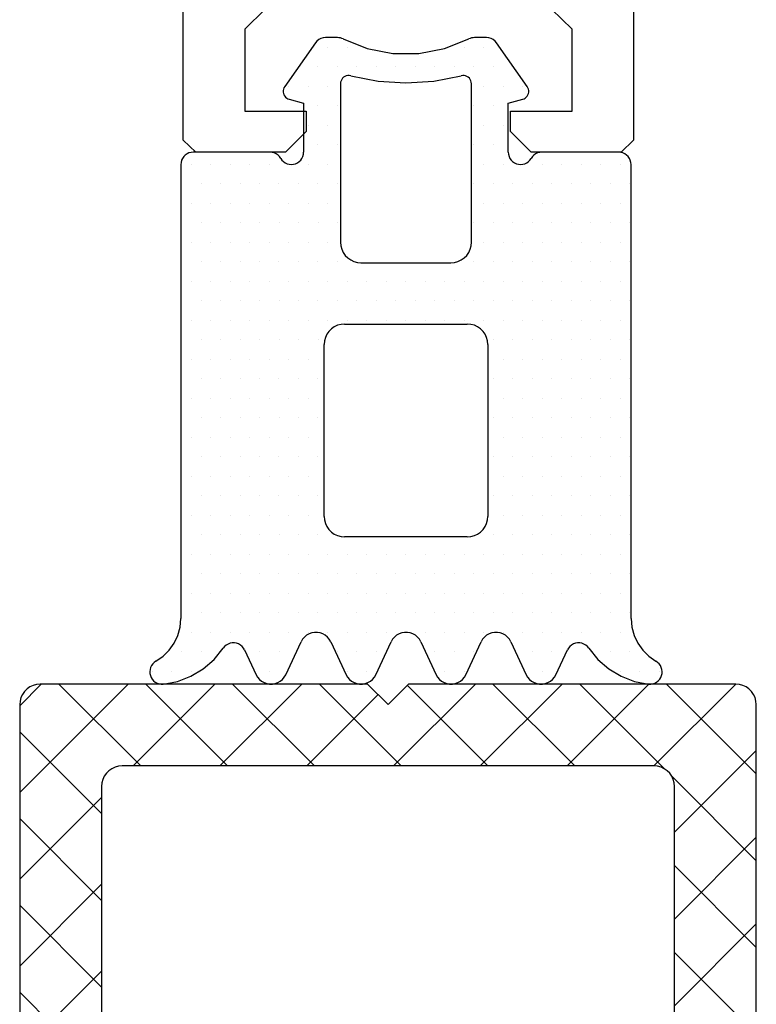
# Model space of a CAD drawing. Extents: x 4615668 to 9294084, y 5325188 to 10688993.
# Tile 71 of 256: x 4635355.02 to 4635356.82, y 5331516.97 to 5331519.37. Entities that reach past the tile are written whole.
import ezdxf

# ---------------------------------------------------------------- set-up
doc = ezdxf.new("R2010")
doc.units = 0
doc.header["$MEASUREMENT"] = 0
doc.layers.add('CrossSectionsGums', color=7, linetype='Continuous')
doc.layers.add('CrossSectionsProfils', color=7, linetype='Continuous')

# ---------------------------------------------------------------- blocks, each defined once
blk = doc.blocks.new('K43_0482_X', base_point=(52.501, 1020))
at = {"layer": 'CrossSectionsProfils', "flags": 128}
for points in [[(27.50003, 1104.498), (27.50003, 1020.29689), (27.80453, 1020.00288), (29.99907, 1020.00288), (30.50308, 1020.50689), (30.50308, 1021.0004), (29.00156, 1021.0004), (29.00156, 1023.00594), (29.50556, 1023.49945)], [(36.4987, 1023.49945), (37.00271, 1023.00594), (37.00271, 1021.0004), (35.50118, 1021.0004), (35.50118, 1020.50689), (36.00519, 1020.00288), (38.19973, 1020.00288), (38.50424, 1020.29689), (38.50424, 1024.49697)]]:
    blk.add_lwpolyline(points, dxfattribs=at)
blk = doc.blocks.new('Hatch71798', base_point=(5314.212, 636.113))
at = {"layer": 'CrossSectionsGums', "color": 252, "true_color": 0x848484}
for p, q in [((6274.606, 648.794), (6274.606, 648.794)), ((6275.083, 648.794), (6275.083, 648.794)), ((6275.559, 648.794), (6275.559, 648.794)), ((6277.464, 648.794), (6277.464, 648.794)), ((6279.369, 648.794), (6279.369, 648.794)), ((6279.845, 648.794), (6279.845, 648.794)), ((6281.75, 648.794), (6281.75, 648.794)), ((6282.227, 648.794), (6282.227, 648.794)), ((6284.131, 648.794), (6284.131, 648.794)), ((6286.037, 648.794), (6286.037, 648.794)), ((6286.513, 648.794), (6286.513, 648.794)), ((6286.989, 648.794), (6286.989, 648.794)), ((6275.321, 648.318), (6275.321, 648.318)), ((6275.797, 648.318), (6275.797, 648.318)), ((6277.226, 648.318), (6277.226, 648.318)), ((6277.702, 648.318), (6277.702, 648.318)), ((6279.131, 648.318), (6279.131, 648.318)), ((6279.607, 648.318), (6279.607, 648.318)), ((6280.083, 648.318), (6280.083, 648.318)), ((6281.512, 648.318), (6281.512, 648.318)), ((6281.988, 648.318), (6281.988, 648.318)), ((6282.464, 648.318), (6282.464, 648.318)), ((6283.893, 648.318), (6283.893, 648.318)), ((6284.37, 648.318), (6284.37, 648.318)), ((6285.322, 648.318), (6285.322, 648.318)), ((6285.798, 648.318), (6285.798, 648.318)), ((6286.274, 648.318), (6286.274, 648.318)), ((6275.559, 647.841), (6275.559, 647.841)), ((6276.035, 647.841), (6276.035, 647.841)), ((6276.512, 647.841), (6276.512, 647.841)), ((6276.988, 647.841), (6276.988, 647.841)), ((6277.464, 647.841), (6277.464, 647.841)), ((6277.94, 647.841), (6277.94, 647.841)), ((6278.417, 647.841), (6278.417, 647.841)), ((6278.893, 647.841), (6278.893, 647.841)), ((6279.369, 647.841), (6279.369, 647.841)), ((6279.845, 647.841), (6279.845, 647.841)), ((6280.322, 647.841), (6280.322, 647.841)), ((6280.798, 647.841), (6280.798, 647.841)), ((6281.274, 647.841), (6281.274, 647.841)), ((6281.75, 647.841), (6281.75, 647.841)), ((6282.227, 647.841), (6282.227, 647.841)), ((6282.703, 647.841), (6282.703, 647.841)), ((6283.179, 647.841), (6283.179, 647.841)), ((6283.655, 647.841), (6283.655, 647.841)), ((6284.132, 647.841), (6284.132, 647.841)), ((6284.608, 647.841), (6284.608, 647.841)), ((6285.084, 647.841), (6285.084, 647.841)), ((6285.561, 647.841), (6285.561, 647.841)), ((6286.037, 647.841), (6286.037, 647.841)), ((6275.321, 647.365), (6275.321, 647.365)), ((6275.797, 647.365), (6275.797, 647.365)), ((6276.273, 647.365), (6276.273, 647.365)), ((6276.75, 647.365), (6276.75, 647.365)), ((6277.226, 647.365), (6277.226, 647.365)), ((6277.702, 647.365), (6277.702, 647.365)), ((6278.178, 647.365), (6278.178, 647.365)), ((6278.655, 647.365), (6278.655, 647.365)), ((6279.131, 647.365), (6279.131, 647.365)), ((6279.607, 647.365), (6279.607, 647.365)), ((6280.083, 647.365), (6280.083, 647.365)), ((6280.56, 647.365), (6280.56, 647.365)), ((6281.036, 647.365), (6281.036, 647.365)), ((6281.512, 647.365), (6281.512, 647.365)), ((6281.988, 647.365), (6281.988, 647.365)), ((6282.464, 647.365), (6282.464, 647.365)), ((6282.941, 647.365), (6282.941, 647.365)), ((6283.417, 647.365), (6283.417, 647.365)), ((6283.894, 647.365), (6283.894, 647.365)), ((6284.37, 647.365), (6284.37, 647.365)), ((6284.846, 647.365), (6284.846, 647.365)), ((6285.322, 647.365), (6285.322, 647.365)), ((6285.798, 647.365), (6285.798, 647.365)), ((6286.274, 647.365), (6286.274, 647.365)), ((6275.559, 646.889), (6275.559, 646.889)), ((6276.035, 646.889), (6276.035, 646.889)), ((6276.511, 646.889), (6276.511, 646.889)), ((6276.988, 646.889), (6276.988, 646.889)), ((6277.464, 646.889), (6277.464, 646.889)), ((6277.94, 646.889), (6277.94, 646.889)), ((6278.417, 646.889), (6278.417, 646.889)), ((6278.893, 646.889), (6278.893, 646.889)), ((6279.369, 646.889), (6279.369, 646.889)), ((6279.845, 646.889), (6279.845, 646.889)), ((6280.321, 646.889), (6280.321, 646.889)), ((6280.797, 646.889), (6280.797, 646.889)), ((6281.274, 646.889), (6281.274, 646.889)), ((6281.75, 646.889), (6281.75, 646.889)), ((6282.226, 646.889), (6282.226, 646.889)), ((6282.703, 646.889), (6282.703, 646.889)), ((6283.179, 646.889), (6283.179, 646.889)), ((6283.655, 646.889), (6283.655, 646.889)), ((6284.131, 646.889), (6284.131, 646.889)), ((6284.607, 646.889), (6284.607, 646.889)), ((6285.084, 646.889), (6285.084, 646.889)), ((6285.56, 646.889), (6285.56, 646.889)), ((6286.036, 646.889), (6286.036, 646.889)), ((6275.321, 646.413), (6275.321, 646.413)), ((6275.797, 646.413), (6275.797, 646.413)), ((6276.273, 646.413), (6276.273, 646.413)), ((6276.75, 646.413), (6276.75, 646.413)), ((6277.226, 646.413), (6277.226, 646.413)), ((6277.702, 646.413), (6277.702, 646.413)), ((6278.179, 646.413), (6278.179, 646.413)), ((6278.655, 646.413), (6278.655, 646.413)), ((6279.131, 646.413), (6279.131, 646.413)), ((6279.607, 646.413), (6279.607, 646.413)), ((6280.083, 646.413), (6280.083, 646.413)), ((6280.56, 646.413), (6280.56, 646.413)), ((6281.036, 646.413), (6281.036, 646.413)), ((6281.512, 646.413), (6281.512, 646.413)), ((6281.988, 646.413), (6281.988, 646.413)), ((6282.465, 646.413), (6282.465, 646.413)), ((6282.941, 646.413), (6282.941, 646.413)), ((6283.417, 646.413), (6283.417, 646.413)), ((6283.894, 646.413), (6283.894, 646.413)), ((6284.37, 646.413), (6284.37, 646.413)), ((6284.846, 646.413), (6284.846, 646.413)), ((6285.322, 646.413), (6285.322, 646.413)), ((6285.798, 646.413), (6285.798, 646.413)), ((6286.275, 646.413), (6286.275, 646.413)), ((6275.559, 645.936), (6275.559, 645.936)), ((6276.035, 645.936), (6276.035, 645.936)), ((6276.512, 645.936), (6276.512, 645.936)), ((6276.988, 645.936), (6276.988, 645.936)), ((6277.464, 645.936), (6277.464, 645.936)), ((6277.94, 645.936), (6277.94, 645.936)), ((6278.417, 645.936), (6278.417, 645.936)), ((6278.893, 645.936), (6278.893, 645.936)), ((6279.369, 645.936), (6279.369, 645.936)), ((6279.845, 645.936), (6279.845, 645.936)), ((6280.321, 645.936), (6280.321, 645.936)), ((6280.798, 645.936), (6280.798, 645.936)), ((6281.274, 645.936), (6281.274, 645.936)), ((6281.75, 645.936), (6281.75, 645.936)), ((6282.227, 645.936), (6282.227, 645.936)), ((6282.703, 645.936), (6282.703, 645.936)), ((6283.179, 645.936), (6283.179, 645.936)), ((6283.655, 645.936), (6283.655, 645.936)), ((6284.131, 645.936), (6284.131, 645.936)), ((6284.608, 645.936), (6284.608, 645.936)), ((6285.084, 645.936), (6285.084, 645.936)), ((6285.56, 645.936), (6285.56, 645.936)), ((6286.037, 645.936), (6286.037, 645.936)), ((6275.321, 645.46), (6275.321, 645.46)), ((6275.797, 645.46), (6275.797, 645.46)), ((6276.273, 645.46), (6276.273, 645.46)), ((6276.75, 645.46), (6276.75, 645.46)), ((6277.226, 645.46), (6277.226, 645.46)), ((6277.702, 645.46), (6277.702, 645.46)), ((6278.178, 645.46), (6278.178, 645.46)), ((6278.654, 645.46), (6278.654, 645.46)), ((6282.941, 645.46), (6282.941, 645.46)), ((6283.417, 645.46), (6283.417, 645.46)), ((6283.893, 645.46), (6283.893, 645.46)), ((6284.37, 645.46), (6284.37, 645.46)), ((6284.846, 645.46), (6284.846, 645.46)), ((6285.322, 645.46), (6285.322, 645.46)), ((6285.798, 645.46), (6285.798, 645.46)), ((6286.274, 645.46), (6286.274, 645.46)), ((6275.559, 644.984), (6275.559, 644.984)), ((6276.036, 644.984), (6276.036, 644.984)), ((6276.512, 644.984), (6276.512, 644.984)), ((6276.988, 644.984), (6276.988, 644.984)), ((6277.464, 644.984), (6277.464, 644.984)), ((6277.94, 644.984), (6277.94, 644.984)), ((6278.417, 644.984), (6278.417, 644.984)), ((6283.179, 644.984), (6283.179, 644.984)), ((6283.655, 644.984), (6283.655, 644.984)), ((6284.132, 644.984), (6284.132, 644.984)), ((6284.608, 644.984), (6284.608, 644.984)), ((6285.084, 644.984), (6285.084, 644.984)), ((6285.561, 644.984), (6285.561, 644.984)), ((6286.037, 644.984), (6286.037, 644.984)), ((6275.321, 644.508), (6275.321, 644.508)), ((6275.797, 644.508), (6275.797, 644.508)), ((6276.273, 644.508), (6276.273, 644.508)), ((6276.75, 644.508), (6276.75, 644.508)), ((6277.226, 644.508), (6277.226, 644.508)), ((6277.702, 644.508), (6277.702, 644.508)), ((6278.178, 644.508), (6278.178, 644.508)), ((6278.655, 644.508), (6278.655, 644.508)), ((6282.941, 644.508), (6282.941, 644.508)), ((6283.417, 644.508), (6283.417, 644.508)), ((6283.894, 644.508), (6283.894, 644.508)), ((6284.37, 644.508), (6284.37, 644.508)), ((6284.846, 644.508), (6284.846, 644.508)), ((6285.322, 644.508), (6285.322, 644.508)), ((6285.798, 644.508), (6285.798, 644.508)), ((6286.274, 644.508), (6286.274, 644.508)), ((6275.559, 644.031), (6275.559, 644.031)), ((6276.035, 644.031), (6276.035, 644.031)), ((6276.511, 644.031), (6276.511, 644.031)), ((6276.988, 644.031), (6276.988, 644.031)), ((6277.464, 644.031), (6277.464, 644.031)), ((6277.94, 644.031), (6277.94, 644.031)), ((6278.417, 644.031), (6278.417, 644.031)), ((6283.179, 644.031), (6283.179, 644.031)), ((6283.655, 644.031), (6283.655, 644.031)), ((6284.131, 644.031), (6284.131, 644.031)), ((6284.607, 644.031), (6284.607, 644.031)), ((6285.084, 644.031), (6285.084, 644.031)), ((6285.56, 644.031), (6285.56, 644.031)), ((6286.036, 644.031), (6286.036, 644.031)), ((6275.321, 643.555), (6275.321, 643.555)), ((6275.797, 643.555), (6275.797, 643.555)), ((6276.273, 643.555), (6276.273, 643.555)), ((6276.75, 643.555), (6276.75, 643.555)), ((6277.226, 643.555), (6277.226, 643.555)), ((6277.702, 643.555), (6277.702, 643.555)), ((6278.179, 643.555), (6278.179, 643.555)), ((6278.655, 643.555), (6278.655, 643.555)), ((6282.941, 643.555), (6282.941, 643.555)), ((6283.417, 643.555), (6283.417, 643.555)), ((6283.894, 643.555), (6283.894, 643.555)), ((6284.37, 643.555), (6284.37, 643.555)), ((6284.846, 643.555), (6284.846, 643.555)), ((6285.322, 643.555), (6285.322, 643.555)), ((6285.798, 643.555), (6285.798, 643.555)), ((6286.275, 643.555), (6286.275, 643.555)), ((6275.559, 643.079), (6275.559, 643.079)), ((6276.035, 643.079), (6276.035, 643.079)), ((6276.512, 643.079), (6276.512, 643.079)), ((6276.988, 643.079), (6276.988, 643.079)), ((6277.464, 643.079), (6277.464, 643.079)), ((6277.94, 643.079), (6277.94, 643.079)), ((6278.417, 643.079), (6278.417, 643.079)), ((6283.179, 643.079), (6283.179, 643.079)), ((6283.655, 643.079), (6283.655, 643.079)), ((6284.131, 643.079), (6284.131, 643.079)), ((6284.608, 643.079), (6284.608, 643.079)), ((6285.084, 643.079), (6285.084, 643.079)), ((6285.56, 643.079), (6285.56, 643.079)), ((6286.037, 643.079), (6286.037, 643.079)), ((6275.321, 642.603), (6275.321, 642.603)), ((6275.797, 642.603), (6275.797, 642.603)), ((6276.273, 642.603), (6276.273, 642.603)), ((6276.75, 642.603), (6276.75, 642.603)), ((6277.226, 642.603), (6277.226, 642.603)), ((6277.702, 642.603), (6277.702, 642.603)), ((6278.178, 642.603), (6278.178, 642.603)), ((6278.654, 642.603), (6278.654, 642.603)), ((6282.941, 642.603), (6282.941, 642.603)), ((6283.417, 642.603), (6283.417, 642.603)), ((6283.893, 642.603), (6283.893, 642.603)), ((6284.37, 642.603), (6284.37, 642.603)), ((6284.846, 642.603), (6284.846, 642.603)), ((6285.322, 642.603), (6285.322, 642.603)), ((6285.798, 642.603), (6285.798, 642.603)), ((6286.274, 642.603), (6286.274, 642.603)), ((6275.559, 642.126), (6275.559, 642.126)), ((6276.035, 642.126), (6276.035, 642.126)), ((6276.511, 642.126), (6276.511, 642.126)), ((6276.987, 642.126), (6276.987, 642.126)), ((6277.464, 642.126), (6277.464, 642.126)), ((6277.94, 642.126), (6277.94, 642.126)), ((6278.416, 642.126), (6278.416, 642.126)), ((6283.179, 642.126), (6283.179, 642.126)), ((6283.655, 642.126), (6283.655, 642.126)), ((6284.131, 642.126), (6284.131, 642.126)), ((6284.607, 642.126), (6284.607, 642.126)), ((6285.083, 642.126), (6285.083, 642.126)), ((6285.56, 642.126), (6285.56, 642.126)), ((6286.036, 642.126), (6286.036, 642.126)), ((6275.321, 641.65), (6275.321, 641.65)), ((6275.797, 641.65), (6275.797, 641.65)), ((6276.273, 641.65), (6276.273, 641.65)), ((6276.75, 641.65), (6276.75, 641.65)), ((6277.226, 641.65), (6277.226, 641.65)), ((6277.702, 641.65), (6277.702, 641.65)), ((6278.178, 641.65), (6278.178, 641.65)), ((6278.655, 641.65), (6278.655, 641.65)), ((6282.941, 641.65), (6282.941, 641.65)), ((6283.417, 641.65), (6283.417, 641.65)), ((6283.894, 641.65), (6283.894, 641.65)), ((6284.37, 641.65), (6284.37, 641.65)), ((6284.846, 641.65), (6284.846, 641.65)), ((6285.322, 641.65), (6285.322, 641.65)), ((6285.798, 641.65), (6285.798, 641.65)), ((6286.275, 641.65), (6286.275, 641.65)), ((6275.559, 641.174), (6275.559, 641.174)), ((6276.035, 641.174), (6276.035, 641.174)), ((6276.511, 641.174), (6276.511, 641.174)), ((6276.988, 641.174), (6276.988, 641.174)), ((6277.464, 641.174), (6277.464, 641.174)), ((6277.94, 641.174), (6277.94, 641.174)), ((6278.417, 641.174), (6278.417, 641.174)), ((6283.179, 641.174), (6283.179, 641.174)), ((6283.655, 641.174), (6283.655, 641.174)), ((6284.131, 641.174), (6284.131, 641.174)), ((6284.607, 641.174), (6284.607, 641.174)), ((6285.084, 641.174), (6285.084, 641.174)), ((6285.56, 641.174), (6285.56, 641.174)), ((6286.037, 641.174), (6286.037, 641.174)), ((6275.321, 640.698), (6275.321, 640.698)), ((6275.797, 640.698), (6275.797, 640.698)), ((6276.273, 640.698), (6276.273, 640.698)), ((6276.75, 640.698), (6276.75, 640.698)), ((6277.226, 640.698), (6277.226, 640.698)), ((6277.702, 640.698), (6277.702, 640.698)), ((6278.178, 640.698), (6278.178, 640.698)), ((6278.654, 640.698), (6278.654, 640.698)), ((6282.94, 640.698), (6282.94, 640.698)), ((6283.417, 640.698), (6283.417, 640.698)), ((6283.893, 640.698), (6283.893, 640.698)), ((6284.369, 640.698), (6284.369, 640.698)), ((6284.846, 640.698), (6284.846, 640.698)), ((6285.322, 640.698), (6285.322, 640.698)), ((6285.798, 640.698), (6285.798, 640.698)), ((6286.274, 640.698), (6286.274, 640.698)), ((6275.559, 640.221), (6275.559, 640.221)), ((6276.035, 640.221), (6276.035, 640.221)), ((6276.512, 640.221), (6276.512, 640.221)), ((6276.988, 640.221), (6276.988, 640.221)), ((6277.464, 640.221), (6277.464, 640.221)), ((6277.94, 640.221), (6277.94, 640.221)), ((6278.417, 640.221), (6278.417, 640.221)), ((6278.893, 640.221), (6278.893, 640.221)), ((6279.369, 640.221), (6279.369, 640.221)), ((6279.845, 640.221), (6279.845, 640.221)), ((6280.322, 640.221), (6280.322, 640.221)), ((6280.798, 640.221), (6280.798, 640.221)), ((6281.274, 640.221), (6281.274, 640.221)), ((6281.75, 640.221), (6281.75, 640.221)), ((6282.227, 640.221), (6282.227, 640.221)), ((6282.703, 640.221), (6282.703, 640.221)), ((6283.179, 640.221), (6283.179, 640.221)), ((6283.655, 640.221), (6283.655, 640.221)), ((6284.131, 640.221), (6284.131, 640.221)), ((6284.608, 640.221), (6284.608, 640.221)), ((6285.084, 640.221), (6285.084, 640.221)), ((6285.561, 640.221), (6285.561, 640.221)), ((6286.037, 640.221), (6286.037, 640.221)), ((6275.321, 639.745), (6275.321, 639.745)), ((6275.797, 639.745), (6275.797, 639.745)), ((6276.273, 639.745), (6276.273, 639.745)), ((6276.75, 639.745), (6276.75, 639.745)), ((6277.226, 639.745), (6277.226, 639.745)), ((6277.702, 639.745), (6277.702, 639.745)), ((6278.178, 639.745), (6278.178, 639.745)), ((6278.654, 639.745), (6278.654, 639.745)), ((6279.131, 639.745), (6279.131, 639.745)), ((6279.607, 639.745), (6279.607, 639.745)), ((6280.083, 639.745), (6280.083, 639.745)), ((6280.56, 639.745), (6280.56, 639.745)), ((6281.036, 639.745), (6281.036, 639.745)), ((6281.512, 639.745), (6281.512, 639.745)), ((6281.988, 639.745), (6281.988, 639.745)), ((6282.464, 639.745), (6282.464, 639.745)), ((6282.941, 639.745), (6282.941, 639.745)), ((6283.417, 639.745), (6283.417, 639.745)), ((6283.893, 639.745), (6283.893, 639.745)), ((6284.37, 639.745), (6284.37, 639.745)), ((6284.846, 639.745), (6284.846, 639.745)), ((6285.322, 639.745), (6285.322, 639.745)), ((6285.798, 639.745), (6285.798, 639.745)), ((6286.274, 639.745), (6286.274, 639.745)), ((6275.559, 639.269), (6275.559, 639.269)), ((6276.035, 639.269), (6276.035, 639.269)), ((6276.511, 639.269), (6276.511, 639.269)), ((6276.987, 639.269), (6276.987, 639.269)), ((6277.464, 639.269), (6277.464, 639.269)), ((6277.94, 639.269), (6277.94, 639.269)), ((6278.416, 639.269), (6278.416, 639.269)), ((6278.893, 639.269), (6278.893, 639.269)), ((6279.369, 639.269), (6279.369, 639.269)), ((6279.845, 639.269), (6279.845, 639.269)), ((6280.321, 639.269), (6280.321, 639.269)), ((6280.797, 639.269), (6280.797, 639.269)), ((6281.274, 639.269), (6281.274, 639.269)), ((6281.75, 639.269), (6281.75, 639.269)), ((6282.226, 639.269), (6282.226, 639.269)), ((6282.703, 639.269), (6282.703, 639.269)), ((6283.179, 639.269), (6283.179, 639.269)), ((6283.655, 639.269), (6283.655, 639.269)), ((6284.131, 639.269), (6284.131, 639.269)), ((6284.607, 639.269), (6284.607, 639.269)), ((6285.084, 639.269), (6285.084, 639.269)), ((6285.56, 639.269), (6285.56, 639.269)), ((6286.036, 639.269), (6286.036, 639.269)), ((6275.321, 638.793), (6275.321, 638.793)), ((6275.797, 638.793), (6275.797, 638.793)), ((6276.273, 638.793), (6276.273, 638.793)), ((6276.75, 638.793), (6276.75, 638.793)), ((6277.226, 638.793), (6277.226, 638.793)), ((6277.702, 638.793), (6277.702, 638.793)), ((6278.178, 638.793), (6278.178, 638.793)), ((6278.655, 638.793), (6278.655, 638.793)), ((6279.131, 638.793), (6279.131, 638.793)), ((6282.465, 638.793), (6282.465, 638.793)), ((6282.941, 638.793), (6282.941, 638.793)), ((6283.417, 638.793), (6283.417, 638.793)), ((6283.894, 638.793), (6283.894, 638.793)), ((6284.37, 638.793), (6284.37, 638.793)), ((6284.846, 638.793), (6284.846, 638.793)), ((6285.322, 638.793), (6285.322, 638.793)), ((6285.798, 638.793), (6285.798, 638.793)), ((6286.275, 638.793), (6286.275, 638.793)), ((6275.559, 638.316), (6275.559, 638.316)), ((6276.035, 638.316), (6276.035, 638.316)), ((6276.511, 638.316), (6276.511, 638.316)), ((6276.988, 638.316), (6276.988, 638.316)), ((6277.464, 638.316), (6277.464, 638.316)), ((6277.94, 638.316), (6277.94, 638.316)), ((6278.417, 638.316), (6278.417, 638.316)), ((6278.893, 638.316), (6278.893, 638.316)), ((6282.703, 638.316), (6282.703, 638.316)), ((6283.179, 638.316), (6283.179, 638.316)), ((6283.655, 638.316), (6283.655, 638.316)), ((6284.131, 638.316), (6284.131, 638.316)), ((6284.608, 638.316), (6284.608, 638.316)), ((6285.084, 638.316), (6285.084, 638.316)), ((6285.56, 638.316), (6285.56, 638.316)), ((6286.037, 638.316), (6286.037, 638.316)), ((6275.321, 637.84), (6275.321, 637.84)), ((6275.797, 637.84), (6275.797, 637.84)), ((6276.273, 637.84), (6276.273, 637.84)), ((6276.75, 637.84), (6276.75, 637.84)), ((6277.226, 637.84), (6277.226, 637.84)), ((6277.702, 637.84), (6277.702, 637.84)), ((6278.178, 637.84), (6278.178, 637.84)), ((6278.654, 637.84), (6278.654, 637.84)), ((6279.131, 637.84), (6279.131, 637.84)), ((6282.464, 637.84), (6282.464, 637.84)), ((6282.94, 637.84), (6282.94, 637.84)), ((6283.417, 637.84), (6283.417, 637.84)), ((6283.893, 637.84), (6283.893, 637.84)), ((6284.37, 637.84), (6284.37, 637.84)), ((6284.846, 637.84), (6284.846, 637.84)), ((6285.322, 637.84), (6285.322, 637.84)), ((6285.798, 637.84), (6285.798, 637.84)), ((6286.274, 637.84), (6286.274, 637.84)), ((6275.559, 637.364), (6275.559, 637.364)), ((6276.035, 637.364), (6276.035, 637.364)), ((6276.512, 637.364), (6276.512, 637.364)), ((6276.988, 637.364), (6276.988, 637.364)), ((6277.464, 637.364), (6277.464, 637.364)), ((6277.94, 637.364), (6277.94, 637.364)), ((6278.417, 637.364), (6278.417, 637.364)), ((6278.893, 637.364), (6278.893, 637.364)), ((6282.703, 637.364), (6282.703, 637.364)), ((6283.179, 637.364), (6283.179, 637.364)), ((6283.655, 637.364), (6283.655, 637.364)), ((6284.132, 637.364), (6284.132, 637.364)), ((6284.608, 637.364), (6284.608, 637.364)), ((6285.084, 637.364), (6285.084, 637.364)), ((6285.561, 637.364), (6285.561, 637.364)), ((6286.037, 637.364), (6286.037, 637.364)), ((6275.321, 636.888), (6275.321, 636.888)), ((6275.797, 636.888), (6275.797, 636.888)), ((6276.273, 636.888), (6276.273, 636.888)), ((6276.75, 636.888), (6276.75, 636.888)), ((6277.226, 636.888), (6277.226, 636.888)), ((6277.702, 636.888), (6277.702, 636.888)), ((6278.178, 636.888), (6278.178, 636.888)), ((6278.655, 636.888), (6278.655, 636.888)), ((6279.131, 636.888), (6279.131, 636.888)), ((6282.464, 636.888), (6282.464, 636.888)), ((6282.941, 636.888), (6282.941, 636.888)), ((6283.417, 636.888), (6283.417, 636.888)), ((6283.894, 636.888), (6283.894, 636.888)), ((6284.37, 636.888), (6284.37, 636.888)), ((6284.846, 636.888), (6284.846, 636.888)), ((6285.322, 636.888), (6285.322, 636.888)), ((6285.798, 636.888), (6285.798, 636.888)), ((6286.274, 636.888), (6286.274, 636.888)), ((6275.559, 636.411), (6275.559, 636.411)), ((6276.035, 636.411), (6276.035, 636.411)), ((6276.511, 636.411), (6276.511, 636.411)), ((6276.987, 636.411), (6276.987, 636.411)), ((6277.464, 636.411), (6277.464, 636.411)), ((6277.94, 636.411), (6277.94, 636.411)), ((6278.417, 636.411), (6278.417, 636.411)), ((6278.893, 636.411), (6278.893, 636.411)), ((6282.703, 636.411), (6282.703, 636.411)), ((6283.179, 636.411), (6283.179, 636.411)), ((6283.655, 636.411), (6283.655, 636.411)), ((6284.131, 636.411), (6284.131, 636.411)), ((6284.607, 636.411), (6284.607, 636.411)), ((6285.084, 636.411), (6285.084, 636.411)), ((6285.56, 636.411), (6285.56, 636.411)), ((6286.036, 636.411), (6286.036, 636.411)), ((6278.655, 635.935), (6278.655, 635.935)), ((6279.131, 635.935), (6279.131, 635.935)), ((6282.465, 635.935), (6282.465, 635.935)), ((6282.941, 635.935), (6282.941, 635.935)), ((6278.417, 635.459), (6278.417, 635.459)), ((6278.893, 635.459), (6278.893, 635.459)), ((6282.703, 635.459), (6282.703, 635.459)), ((6283.179, 635.459), (6283.179, 635.459)), ((6278.654, 634.983), (6278.654, 634.983)), ((6279.131, 634.983), (6279.131, 634.983)), ((6282.464, 634.983), (6282.464, 634.983)), ((6282.941, 634.983), (6282.941, 634.983)), ((6277.94, 634.506), (6277.94, 634.506)), ((6278.417, 634.506), (6278.417, 634.506)), ((6278.893, 634.506), (6278.893, 634.506)), ((6282.703, 634.506), (6282.703, 634.506)), ((6283.179, 634.506), (6283.179, 634.506)), ((6283.655, 634.506), (6283.655, 634.506)), ((6278.178, 634.03), (6278.178, 634.03)), ((6278.655, 634.03), (6278.655, 634.03)), ((6279.131, 634.03), (6279.131, 634.03)), ((6279.607, 634.03), (6279.607, 634.03)), ((6280.083, 634.03), (6280.083, 634.03)), ((6280.56, 634.03), (6280.56, 634.03)), ((6281.036, 634.03), (6281.036, 634.03)), ((6281.512, 634.03), (6281.512, 634.03)), ((6281.988, 634.03), (6281.988, 634.03)), ((6282.465, 634.03), (6282.465, 634.03)), ((6282.941, 634.03), (6282.941, 634.03)), ((6283.417, 634.03), (6283.417, 634.03)), ((6278.893, 633.554), (6278.893, 633.554)), ((6279.369, 633.554), (6279.369, 633.554)), ((6282.227, 633.554), (6282.227, 633.554)), ((6282.703, 633.554), (6282.703, 633.554))]:
    blk.add_line(p, q, dxfattribs=at)
blk = doc.blocks.new('120489', base_point=(6275.231, 636.113))
at = {"layer": 'CrossSectionsGums', "color": 1}
for p, q in [((6274.591, 648.994), (6274.564, 648.951)), ((6274.626, 649.032), (6274.591, 648.994)), ((6274.666, 649.064), (6274.626, 649.032)), ((6274.711, 649.088), (6274.666, 649.064)), ((6274.759, 649.104), (6274.711, 649.088)), ((6274.809, 649.112), (6274.759, 649.104)), ((6274.86, 649.112), (6274.809, 649.112)), ((6275.206, 649.047), (6274.86, 649.112)), ((6275.536, 648.922), (6275.206, 649.047)), ((6277.209, 648.996), (6277.164, 648.943)), ((6277.262, 649.041), (6277.209, 648.996)), ((6277.322, 649.076), (6277.262, 649.041)), ((6277.388, 649.1), (6277.322, 649.076)), ((6277.456, 649.112), (6277.388, 649.1)), ((6277.526, 649.112), (6277.456, 649.112)), ((6277.595, 649.1), (6277.526, 649.112)), ((6277.66, 649.076), (6277.595, 649.1)), ((6277.721, 649.041), (6277.66, 649.076)), ((6277.774, 648.996), (6277.721, 649.041)), ((6277.819, 648.942), (6277.774, 648.996)), ((6279.409, 648.996), (6279.364, 648.942)), ((6279.462, 649.041), (6279.409, 648.996)), ((6279.522, 649.076), (6279.462, 649.041)), ((6279.588, 649.1), (6279.522, 649.076)), ((6279.656, 649.112), (6279.588, 649.1)), ((6279.726, 649.112), (6279.656, 649.112)), ((6279.795, 649.1), (6279.726, 649.112)), ((6279.86, 649.076), (6279.795, 649.1)), ((6279.921, 649.041), (6279.86, 649.076)), ((6279.974, 648.996), (6279.921, 649.041)), ((6280.019, 648.943), (6279.974, 648.996)), ((6281.608, 648.996), (6281.564, 648.943)), ((6281.662, 649.041), (6281.608, 648.996)), ((6281.722, 649.076), (6281.662, 649.041)), ((6281.788, 649.1), (6281.722, 649.076)), ((6281.856, 649.112), (6281.788, 649.1)), ((6281.926, 649.112), (6281.856, 649.112)), ((6281.995, 649.1), (6281.926, 649.112)), ((6282.06, 649.076), (6281.995, 649.1)), ((6282.121, 649.041), (6282.06, 649.076)), ((6282.174, 648.996), (6282.121, 649.041)), ((6282.219, 648.943), (6282.174, 648.996)), ((6283.809, 648.996), (6283.764, 648.943)), ((6283.862, 649.041), (6283.809, 648.996)), ((6283.922, 649.076), (6283.862, 649.041)), ((6283.988, 649.1), (6283.922, 649.076)), ((6284.056, 649.112), (6283.988, 649.1)), ((6284.126, 649.112), (6284.056, 649.112)), ((6284.195, 649.1), (6284.126, 649.112)), ((6284.26, 649.076), (6284.195, 649.1)), ((6284.321, 649.041), (6284.26, 649.076)), ((6284.374, 648.996), (6284.321, 649.041)), ((6284.419, 648.943), (6284.374, 648.996)), ((6286.376, 649.047), (6286.047, 648.922)), ((6286.723, 649.112), (6286.376, 649.047)), ((6286.774, 649.112), (6286.723, 649.112)), ((6286.824, 649.104), (6286.774, 649.112)), ((6286.872, 649.088), (6286.824, 649.104)), ((6286.917, 649.064), (6286.872, 649.088)), ((6286.957, 649.032), (6286.917, 649.064)), ((6286.991, 648.994), (6286.957, 649.032)), ((6287.018, 648.951), (6286.991, 648.994)), ((6274.534, 648.854), (6274.531, 648.803)), ((6274.531, 648.803), (6274.537, 648.752)), ((6274.545, 648.904), (6274.534, 648.854)), ((6274.537, 648.752), (6274.552, 648.703)), ((6274.564, 648.951), (6274.545, 648.904)), ((6275.838, 648.741), (6275.536, 648.922)), ((6277.129, 648.882), (6276.846, 648.276)), ((6277.164, 648.943), (6277.129, 648.882)), ((6277.854, 648.882), (6277.819, 648.942)), ((6278.229, 648.078), (6277.854, 648.882)), ((6279.329, 648.882), (6278.954, 648.078)), ((6279.364, 648.942), (6279.329, 648.882)), ((6280.054, 648.882), (6280.019, 648.943)), ((6280.429, 648.078), (6280.054, 648.882)), ((6281.529, 648.882), (6281.154, 648.078)), ((6281.564, 648.943), (6281.529, 648.882)), ((6282.254, 648.882), (6282.219, 648.943)), ((6282.629, 648.078), (6282.254, 648.882)), ((6283.729, 648.882), (6283.354, 648.078)), ((6283.764, 648.943), (6283.729, 648.882)), ((6284.454, 648.882), (6284.419, 648.943)), ((6284.736, 648.276), (6284.454, 648.882)), ((6286.047, 648.922), (6285.745, 648.741)), ((6287.038, 648.904), (6287.018, 648.951)), ((6287.031, 648.704), (6287.046, 648.752)), ((6287.049, 648.854), (6287.038, 648.904)), ((6287.046, 648.752), (6287.052, 648.803)), ((6287.052, 648.803), (6287.049, 648.854)), ((6274.552, 648.703), (6274.574, 648.658)), ((6274.574, 648.658), (6274.604, 648.616)), ((6274.604, 648.616), (6274.641, 648.581)), ((6274.641, 648.581), (6274.683, 648.552)), ((6274.857, 648.432), (6274.683, 648.552)), ((6276.104, 648.51), (6275.838, 648.741)), ((6276.325, 648.236), (6276.104, 648.51)), ((6285.479, 648.51), (6285.257, 648.236)), ((6285.745, 648.741), (6285.479, 648.51)), ((6286.9, 648.552), (6286.726, 648.433)), ((6286.9, 648.552), (6286.942, 648.581)), ((6286.942, 648.581), (6286.978, 648.617)), ((6286.978, 648.617), (6287.008, 648.658)), ((6287.008, 648.658), (6287.031, 648.704)), ((6275.007, 648.284), (6274.857, 648.432)), ((6275.128, 648.112), (6275.007, 648.284)), ((6276.82, 648.231), (6276.846, 648.276)), ((6284.736, 648.276), (6284.763, 648.231)), ((6286.576, 648.284), (6286.455, 648.112)), ((6286.726, 648.433), (6286.576, 648.284)), ((6275.218, 647.922), (6275.128, 648.112)), ((6276.325, 648.236), (6276.358, 648.195)), ((6276.358, 648.195), (6276.398, 648.16)), ((6276.398, 648.16), (6276.444, 648.133)), ((6276.444, 648.133), (6276.493, 648.114)), ((6276.493, 648.114), (6276.545, 648.105)), ((6276.545, 648.105), (6276.598, 648.104)), ((6276.598, 648.104), (6276.65, 648.113)), ((6276.65, 648.113), (6276.699, 648.13)), ((6276.699, 648.13), (6276.745, 648.157)), ((6276.745, 648.157), (6276.786, 648.19)), ((6276.786, 648.19), (6276.82, 648.231)), ((6278.229, 648.078), (6278.264, 648.018)), ((6278.919, 648.018), (6278.954, 648.078)), ((6280.429, 648.078), (6280.463, 648.018)), ((6281.119, 648.018), (6281.154, 648.078)), ((6282.629, 648.078), (6282.664, 648.018)), ((6283.319, 648.018), (6283.354, 648.078)), ((6284.763, 648.231), (6284.797, 648.19)), ((6284.797, 648.19), (6284.837, 648.157)), ((6284.837, 648.157), (6284.883, 648.13)), ((6284.883, 648.13), (6284.933, 648.113)), ((6284.933, 648.113), (6284.985, 648.104)), ((6284.985, 648.104), (6285.038, 648.105)), ((6285.038, 648.105), (6285.09, 648.114)), ((6285.09, 648.114), (6285.139, 648.133)), ((6285.139, 648.133), (6285.184, 648.16)), ((6285.184, 648.16), (6285.224, 648.195)), ((6285.224, 648.195), (6285.257, 648.236)), ((6286.455, 648.112), (6286.365, 647.922)), ((6275.273, 647.718), (6275.218, 647.922)), ((6278.264, 648.018), (6278.309, 647.964)), ((6278.309, 647.964), (6278.362, 647.919)), ((6278.362, 647.919), (6278.422, 647.885)), ((6278.422, 647.885), (6278.488, 647.861)), ((6278.488, 647.861), (6278.556, 647.849)), ((6278.556, 647.849), (6278.626, 647.849)), ((6278.626, 647.849), (6278.695, 647.861)), ((6278.695, 647.861), (6278.76, 647.885)), ((6278.76, 647.885), (6278.821, 647.919)), ((6278.821, 647.919), (6278.874, 647.964)), ((6278.874, 647.964), (6278.919, 648.018)), ((6280.463, 648.018), (6280.508, 647.964)), ((6280.508, 647.964), (6280.562, 647.92)), ((6280.562, 647.92), (6280.622, 647.885)), ((6280.622, 647.885), (6280.688, 647.861)), ((6280.688, 647.861), (6280.756, 647.849)), ((6280.756, 647.849), (6280.826, 647.849)), ((6280.826, 647.849), (6280.895, 647.861)), ((6280.895, 647.861), (6280.96, 647.885)), ((6280.96, 647.885), (6281.021, 647.92)), ((6281.021, 647.92), (6281.074, 647.964)), ((6281.074, 647.964), (6281.119, 648.018)), ((6282.664, 648.018), (6282.709, 647.964)), ((6282.709, 647.964), (6282.762, 647.919)), ((6282.762, 647.919), (6282.822, 647.885)), ((6282.822, 647.885), (6282.888, 647.861)), ((6282.888, 647.861), (6282.956, 647.849)), ((6282.956, 647.849), (6283.026, 647.849)), ((6283.026, 647.849), (6283.095, 647.861)), ((6283.095, 647.861), (6283.16, 647.885)), ((6283.16, 647.885), (6283.221, 647.92)), ((6283.221, 647.92), (6283.274, 647.964)), ((6283.274, 647.964), (6283.319, 648.018)), ((6286.365, 647.922), (6286.31, 647.718)), ((6275.292, 647.508), (6275.273, 647.718)), ((6286.31, 647.718), (6286.292, 647.508)), ((6275.292, 647.508), (6275.292, 636.413)), ((6286.292, 636.413), (6286.292, 647.508)), ((6278.97, 645.396), (6278.908, 645.335)), ((6279.042, 645.446), (6278.97, 645.396)), ((6279.12, 645.483), (6279.042, 645.446)), ((6279.205, 645.506), (6279.12, 645.483)), ((6279.292, 645.513), (6279.205, 645.506)), ((6279.292, 645.513), (6282.292, 645.513)), ((6282.378, 645.506), (6282.292, 645.513)), ((6282.463, 645.483), (6282.378, 645.506)), ((6282.542, 645.446), (6282.463, 645.483)), ((6282.613, 645.396), (6282.542, 645.446)), ((6282.675, 645.335), (6282.613, 645.396)), ((6278.822, 645.184), (6278.799, 645.1)), ((6278.858, 645.263), (6278.822, 645.184)), ((6278.908, 645.335), (6278.858, 645.263)), ((6282.725, 645.263), (6282.675, 645.335)), ((6282.761, 645.184), (6282.725, 645.263)), ((6282.784, 645.1), (6282.761, 645.184)), ((6278.799, 645.1), (6278.792, 645.013)), ((6278.792, 640.813), (6278.792, 645.013)), ((6282.792, 645.013), (6282.784, 645.1)), ((6282.792, 645.013), (6282.792, 640.813)), ((6278.792, 640.813), (6278.799, 640.726)), ((6282.784, 640.726), (6282.792, 640.813)), ((6278.799, 640.726), (6278.822, 640.642)), ((6278.822, 640.642), (6278.858, 640.563)), ((6282.725, 640.563), (6282.761, 640.642)), ((6282.761, 640.642), (6282.784, 640.726)), ((6278.858, 640.563), (6278.908, 640.492)), ((6278.908, 640.492), (6278.97, 640.43)), ((6278.97, 640.43), (6279.042, 640.38)), ((6279.042, 640.38), (6279.12, 640.343)), ((6279.12, 640.343), (6279.205, 640.321)), ((6282.378, 640.321), (6282.463, 640.343)), ((6282.463, 640.343), (6282.542, 640.38)), ((6282.542, 640.38), (6282.613, 640.43)), ((6282.613, 640.43), (6282.675, 640.492)), ((6282.675, 640.492), (6282.725, 640.563)), ((6279.205, 640.321), (6279.292, 640.313)), ((6282.292, 640.313), (6279.292, 640.313)), ((6282.292, 640.313), (6282.378, 640.321)), ((6279.37, 638.696), (6279.308, 638.635)), ((6279.441, 638.746), (6279.37, 638.696)), ((6279.52, 638.783), (6279.441, 638.746)), ((6279.605, 638.806), (6279.52, 638.783)), ((6279.691, 638.813), (6279.605, 638.806)), ((6281.891, 638.813), (6279.691, 638.813)), ((6281.978, 638.806), (6281.891, 638.813)), ((6282.062, 638.783), (6281.978, 638.806)), ((6282.141, 638.746), (6282.062, 638.783)), ((6282.213, 638.696), (6282.141, 638.746)), ((6282.274, 638.635), (6282.213, 638.696)), ((6279.222, 638.484), (6279.199, 638.4)), ((6279.258, 638.563), (6279.222, 638.484)), ((6279.308, 638.635), (6279.258, 638.563)), ((6282.324, 638.563), (6282.274, 638.635)), ((6282.361, 638.484), (6282.324, 638.563)), ((6282.384, 638.4), (6282.361, 638.484)), ((6279.199, 638.4), (6279.191, 638.313)), ((6279.191, 638.313), (6279.191, 634.439)), ((6282.391, 638.313), (6282.384, 638.4)), ((6282.391, 634.439), (6282.391, 638.313)), ((6275.292, 636.413), (6275.296, 636.361)), ((6275.296, 636.361), (6275.31, 636.311)), ((6275.31, 636.311), (6275.332, 636.263)), ((6275.332, 636.263), (6275.362, 636.22)), ((6277.701, 636.22), (6277.731, 636.263)), ((6277.762, 636.306), (6277.732, 636.263)), ((6277.799, 636.343), (6277.762, 636.306)), ((6277.841, 636.373), (6277.799, 636.343)), ((6277.889, 636.395), (6277.841, 636.373)), ((6277.939, 636.409), (6277.889, 636.395)), ((6277.991, 636.413), (6277.939, 636.409)), ((6278.044, 636.409), (6277.991, 636.413)), ((6278.094, 636.395), (6278.044, 636.409)), ((6278.141, 636.373), (6278.094, 636.395)), ((6278.184, 636.343), (6278.141, 636.373)), ((6278.221, 636.306), (6278.184, 636.343)), ((6278.251, 636.263), (6278.221, 636.306)), ((6278.273, 636.216), (6278.251, 636.263)), ((6283.332, 636.263), (6283.31, 636.216)), ((6283.362, 636.306), (6283.332, 636.263)), ((6283.399, 636.343), (6283.362, 636.306)), ((6283.441, 636.373), (6283.399, 636.343)), ((6283.489, 636.395), (6283.441, 636.373)), ((6283.539, 636.409), (6283.489, 636.395)), ((6283.591, 636.413), (6283.539, 636.409)), ((6283.643, 636.409), (6283.591, 636.413)), ((6283.694, 636.395), (6283.643, 636.409)), ((6283.741, 636.373), (6283.694, 636.395)), ((6283.784, 636.343), (6283.741, 636.373)), ((6283.821, 636.306), (6283.784, 636.343)), ((6283.851, 636.263), (6283.821, 636.306)), ((6283.851, 636.263), (6283.881, 636.22)), ((6286.221, 636.22), (6286.251, 636.263)), ((6286.251, 636.263), (6286.273, 636.311)), ((6286.273, 636.311), (6286.287, 636.361)), ((6286.287, 636.361), (6286.292, 636.413)), ((6275.362, 636.22), (6275.399, 636.183)), ((6275.399, 636.183), (6275.441, 636.153)), ((6275.441, 636.153), (6275.489, 636.131)), ((6275.489, 636.131), (6275.539, 636.118)), ((6275.539, 636.118), (6275.591, 636.113)), ((6275.591, 636.113), (6277.472, 636.113)), ((6277.472, 636.113), (6277.524, 636.118)), ((6277.524, 636.118), (6277.574, 636.131)), ((6277.574, 636.131), (6277.622, 636.153)), ((6277.622, 636.153), (6277.664, 636.183)), ((6277.664, 636.183), (6277.701, 636.22)), ((6278.287, 636.165), (6278.273, 636.216)), ((6278.292, 636.113), (6278.287, 636.165)), ((6278.292, 636.113), (6278.292, 634.913)), ((6283.296, 636.165), (6283.292, 636.113)), ((6283.292, 634.913), (6283.292, 636.113)), ((6283.31, 636.216), (6283.296, 636.165)), ((6283.881, 636.22), (6283.918, 636.183)), ((6283.918, 636.183), (6283.961, 636.153)), ((6283.961, 636.153), (6284.008, 636.131)), ((6284.008, 636.131), (6284.059, 636.118)), ((6284.059, 636.118), (6284.111, 636.113)), ((6284.111, 636.113), (6285.991, 636.113)), ((6285.991, 636.113), (6286.043, 636.118)), ((6286.043, 636.118), (6286.094, 636.131)), ((6286.094, 636.131), (6286.141, 636.153)), ((6286.141, 636.153), (6286.184, 636.183)), ((6286.184, 636.183), (6286.221, 636.22)), ((6277.907, 634.807), (6277.877, 634.789)), ((6277.939, 634.819), (6277.907, 634.807)), ((6278.292, 634.913), (6277.939, 634.819)), ((6283.643, 634.819), (6283.292, 634.913)), ((6283.676, 634.807), (6283.643, 634.819)), ((6283.706, 634.79), (6283.676, 634.807)), ((6277.798, 634.677), (6277.792, 634.643)), ((6277.792, 634.643), (6277.792, 634.608)), ((6277.792, 634.608), (6277.798, 634.574)), ((6277.81, 634.71), (6277.798, 634.677)), ((6277.798, 634.574), (6277.81, 634.541)), ((6277.828, 634.74), (6277.81, 634.71)), ((6277.85, 634.767), (6277.828, 634.74)), ((6277.877, 634.789), (6277.85, 634.767)), ((6283.733, 634.767), (6283.706, 634.79)), ((6283.755, 634.741), (6283.733, 634.767)), ((6283.773, 634.71), (6283.755, 634.741)), ((6283.785, 634.678), (6283.773, 634.71)), ((6283.773, 634.541), (6283.785, 634.574)), ((6283.791, 634.643), (6283.785, 634.678)), ((6283.785, 634.574), (6283.791, 634.608)), ((6283.791, 634.608), (6283.791, 634.643)), ((6277.81, 634.541), (6277.828, 634.511)), ((6277.828, 634.511), (6278.577, 633.441)), ((6279.191, 634.439), (6279.195, 634.402)), ((6279.195, 634.402), (6279.205, 634.367)), ((6279.205, 634.367), (6279.221, 634.334)), ((6279.221, 634.334), (6279.242, 634.305)), ((6280.111, 634.373), (6279.441, 634.245)), ((6280.791, 634.416), (6280.111, 634.373)), ((6281.472, 634.373), (6280.791, 634.416)), ((6282.141, 634.245), (6281.472, 634.373)), ((6282.34, 634.305), (6282.362, 634.334)), ((6282.362, 634.334), (6282.378, 634.367)), ((6282.378, 634.367), (6282.388, 634.402)), ((6282.388, 634.402), (6282.391, 634.439)), ((6283.006, 633.441), (6283.755, 634.511)), ((6283.755, 634.511), (6283.773, 634.541)), ((6279.242, 634.305), (6279.269, 634.28)), ((6279.269, 634.28), (6279.3, 634.261)), ((6279.3, 634.261), (6279.333, 634.247)), ((6279.333, 634.247), (6279.369, 634.24)), ((6279.369, 634.24), (6279.405, 634.239)), ((6279.405, 634.239), (6279.441, 634.245)), ((6282.141, 634.245), (6282.177, 634.239)), ((6282.177, 634.239), (6282.213, 634.24)), ((6282.213, 634.24), (6282.249, 634.247)), ((6282.249, 634.247), (6282.283, 634.261)), ((6282.283, 634.261), (6282.314, 634.28)), ((6282.314, 634.28), (6282.34, 634.305)), ((6280.473, 633.698), (6279.846, 633.579)), ((6281.11, 633.698), (6280.473, 633.698)), ((6281.736, 633.579), (6281.11, 633.698)), ((6278.577, 633.441), (6278.614, 633.397)), ((6278.614, 633.397), (6278.659, 633.362)), ((6278.659, 633.362), (6278.71, 633.335)), ((6279.846, 633.579), (6279.253, 633.346)), ((6282.329, 633.346), (6281.736, 633.579)), ((6282.873, 633.335), (6282.923, 633.362)), ((6282.923, 633.362), (6282.968, 633.397)), ((6282.968, 633.397), (6283.006, 633.441)), ((6278.71, 633.335), (6278.765, 633.319)), ((6278.765, 633.319), (6278.822, 633.313)), ((6278.822, 633.313), (6279.118, 633.313)), ((6279.118, 633.313), (6279.153, 633.315)), ((6279.153, 633.315), (6279.188, 633.321)), ((6279.188, 633.321), (6279.221, 633.332)), ((6279.221, 633.332), (6279.253, 633.346)), ((6282.329, 633.346), (6282.361, 633.332)), ((6282.361, 633.332), (6282.395, 633.321)), ((6282.395, 633.321), (6282.43, 633.315)), ((6282.43, 633.315), (6282.465, 633.313)), ((6282.465, 633.313), (6282.76, 633.313)), ((6282.76, 633.313), (6282.817, 633.319)), ((6282.817, 633.319), (6282.873, 633.335))]:
    blk.add_line(p, q, dxfattribs=at)
at = {"layer": 'CrossSectionsGums'}
blk.add_blockref('Hatch71798', (5314.212, 636.113), dxfattribs=at)
blk = doc.blocks.new('Hatch84421', base_point=(385, 59))
at = {"layer": 'CrossSectionsProfils', "color": 253, "true_color": 0xadadad}
for p, q in [((0, 45.473), (0.527, 46)), ((0, 43.351), (2.649, 46)), ((2.958, 44), (0.958, 46)), ((2.77, 44), (4.77, 46)), ((5.079, 44), (3.079, 46)), ((4.891, 44), (6.891, 46)), ((7.2, 44), (5.2, 46)), ((9.322, 44), (7.322, 46)), ((9.134, 44), (11.134, 46)), ((11.443, 44), (9.471, 45.971)), ((11.255, 44), (13.255, 46)), ((13.564, 44), (11.564, 46)), ((13.377, 44), (15.377, 46)), ((15.756, 43.929), (13.685, 46)), ((15.498, 44), (17.498, 46)), ((18, 43.807), (15.807, 46)), ((7.013, 44), (8.756, 45.744)), ((2, 42.836), (0, 44.836)), ((16, 42.381), (18, 44.381)), ((18, 41.685), (15.929, 43.756)), ((0, 41.23), (2, 43.23)), ((2, 40.715), (0, 42.715)), ((16, 40.259), (18, 42.259)), ((18, 39.564), (16, 41.564)), ((0, 39.109), (2, 41.109)), ((2, 38.594), (0, 40.594)), ((16, 38.138), (18, 40.138)), ((18, 37.443), (16, 39.443)), ((0, 36.987), (2, 38.987)), ((2, 36.472), (0, 38.472))]:
    blk.add_line(p, q, dxfattribs=at)
blk = doc.blocks.new('_009248', base_point=(23, -2))
at = {"layer": 'CrossSectionsProfils', "color": 1}
for p, q in [((0.329, 45.97), (0.25, 45.933)), ((0.413, 45.992), (0.329, 45.97)), ((0.5, 46), (0.413, 45.992)), ((8.5, 46), (0.5, 46)), ((9, 45.5), (8.5, 46)), ((9.5, 46), (9, 45.5)), ((17.5, 46), (9.5, 46)), ((17.587, 45.992), (17.5, 46)), ((17.671, 45.97), (17.587, 45.992)), ((17.75, 45.933), (17.671, 45.97)), ((0.067, 45.75), (0.03, 45.671)), ((0.117, 45.821), (0.067, 45.75)), ((0.179, 45.883), (0.117, 45.821)), ((0.25, 45.933), (0.179, 45.883)), ((17.821, 45.883), (17.75, 45.933)), ((17.883, 45.821), (17.821, 45.883)), ((17.933, 45.75), (17.883, 45.821)), ((17.97, 45.671), (17.933, 45.75)), ((0.008, 45.587), (0, 45.5)), ((0, 45.5), (0, 0.5)), ((0.03, 45.671), (0.008, 45.587)), ((17.992, 45.587), (17.97, 45.671)), ((18, 45.5), (17.992, 45.587)), ((18, 0.5), (18, 45.5)), ((2.117, 43.821), (2.067, 43.75)), ((2.179, 43.883), (2.117, 43.821)), ((2.25, 43.933), (2.179, 43.883)), ((2.329, 43.97), (2.25, 43.933)), ((2.413, 43.992), (2.329, 43.97)), ((2.5, 44), (2.413, 43.992)), ((15.5, 44), (2.5, 44)), ((15.587, 43.992), (15.5, 44)), ((15.671, 43.97), (15.587, 43.992)), ((15.75, 43.933), (15.671, 43.97)), ((15.821, 43.883), (15.75, 43.933)), ((15.883, 43.821), (15.821, 43.883)), ((15.933, 43.75), (15.883, 43.821)), ((2.008, 43.587), (2, 43.5)), ((2.03, 43.671), (2.008, 43.587)), ((2.067, 43.75), (2.03, 43.671)), ((15.97, 43.671), (15.933, 43.75)), ((15.992, 43.587), (15.97, 43.671)), ((16, 43.5), (15.992, 43.587)), ((2, 43.5), (2, 24.5)), ((16, 24.5), (16, 43.5))]:
    blk.add_line(p, q, dxfattribs=at)
at = {"layer": 'CrossSectionsProfils'}
blk.add_blockref('Hatch84421', (385, 59), dxfattribs=at)

msp = doc.modelspace()

# ---------------------------------------------------------------- block references
at = {"layer": 'CrossSectionsGums', "xscale": 0.1, "yscale": 0.1, "zscale": 0.1, "rotation": 180}
msp.add_blockref('120489', (4635356.5168, 5331519.0496), dxfattribs=at)
at = {"layer": 'CrossSectionsProfils', "xscale": 0.1, "yscale": -0.1, "zscale": 0.1, "rotation": 180}
msp.add_blockref('K43_0482_X', (4635354.0168, 5331519.0496), dxfattribs=at)
msp.add_blockref('K43_0482_X', (4635354.0168, 5331519.0496), dxfattribs=at)
at = {"layer": 'CrossSectionsProfils', "xscale": 0.1, "yscale": 0.1, "zscale": 0.1}
msp.add_blockref('_009248', (4635357.3169, 5331512.9496), dxfattribs=at)

doc.saveas('drawing.dxf')
